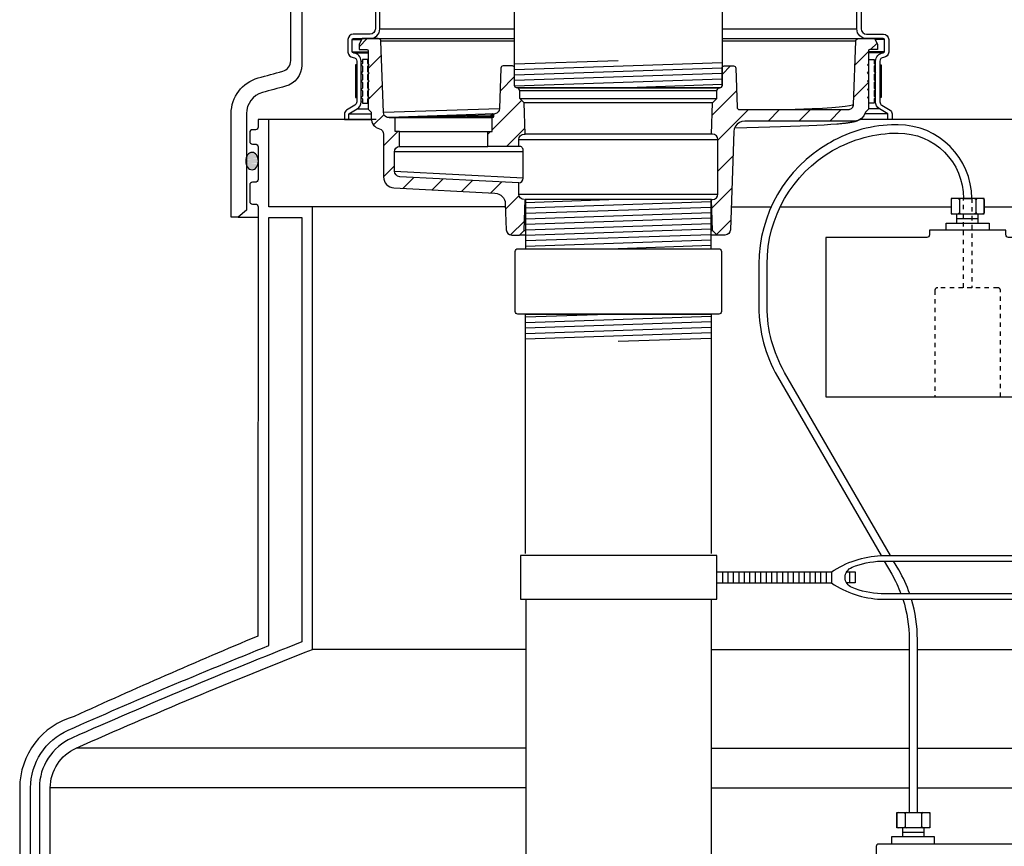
# Model space of a CAD drawing. Extents: x -169 to 2224, y 0 to 2796.
# Tile 39 of 256: x 139 to 162, y 844 to 863. Entities that reach past the tile are written whole.
import ezdxf

# ---------------------------------------------------------------- set-up
doc = ezdxf.new("R2010")
doc.units = 0
doc.header["$MEASUREMENT"] = 0
doc.linetypes.add('HIDDEN5', pattern=[0.05, 0.025, -0.025])
for name, color, linetype in [('FRP-SUMP', 2, 'CONTINUOUS'), ('GALV-4-PIPE', 4, 'CONTINUOUS'), ('J-BOX', 2, 'CONTINUOUS'), ('MULTI-PORT-SPILL-BUCKET', 1, 'CONTINUOUS'), ('MULTI-PORT-SPILL-BUCKET-HATCH', 7, 'CONTINUOUS'), ('MULTI-PORT-SPILL-BUCKET-SHROUD', 1, 'CONTINUOUS'), ('PROBE', 2, 'CONTINUOUS'), ('THREADED-ADAPTOR', 4, 'CONTINUOUS')]:
    doc.layers.add(name, color=color, linetype=linetype)
pattern_1 = [(45, (-7684.807, -328.87903), (-0.35355339, 0.35355339), [])]

msp = doc.modelspace()

# ---------------------------------------------------------------- hatches: boundary and pattern name
at = {"layer": 'FRP-SUMP'}
h = msp.add_hatch(color=256, dxfattribs=at)
edge = h.paths.add_edge_path()
edge.add_ellipse((144.76906, 859.38277), major_axis=(0, 0.2), ratio=0.72085956, start_angle=-71.031832, end_angle=77.321789, ccw=False)
edge.add_line((144.9054, 859.44778), (144.9054, 859.31776))
edge.add_ellipse((144.76906, 859.38277), major_axis=(0, 0.2), ratio=0.72085956, start_angle=102.678211, end_angle=251.031832, ccw=False)
edge.add_line((144.6284, 859.33887), (144.6284, 859.42666))
at = {"layer": 'MULTI-PORT-SPILL-BUCKET-HATCH', "linetype": 'Continuous'}
h = msp.add_hatch(dxfattribs=at)
h.set_pattern_fill('LINE', color=256, scale=4, angle=45, style=0)
h.set_pattern_definition(pattern_1)
edge = h.paths.add_edge_path()
edge.add_arc((150.99915, 858.62592), 0.125, 180, 270, ccw=False)
edge.add_line((150.87415, 858.62592), (150.87415, 858.88515))
edge.add_line((150.87415, 858.88515), (148.1493, 859.02581))
edge.add_arc((148.15575, 859.15065), 0.125, 180, 267.044976, ccw=False)
edge.add_line((148.03075, 859.15065), (148.03075, 859.59435))
edge.add_arc((148.15575, 859.59435), 0.125, 94.525391, 180, ccw=False)
edge.add_line((148.14588, 859.71897), (148.1458, 860.05813))
edge.add_line((148.1458, 860.05813), (148.04459, 860.05813))
edge.add_line((148.04459, 860.05813), (148.04459, 860.37133))
edge.add_line((148.04459, 860.37133), (147.9061, 860.37133))
edge.add_line((147.9061, 860.37133), (147.9061, 860.37666))
edge.add_line((147.9061, 860.37666), (147.9061, 860.37772))
edge.add_line((147.9061, 860.37772), (147.87308, 860.38092))
edge.add_line((147.87308, 860.38092), (147.84325, 860.39264))
edge.add_line((147.84325, 860.39264), (147.81662, 860.41075))
edge.add_line((147.81662, 860.41075), (147.79637, 860.43632))
edge.add_line((147.79637, 860.43632), (147.78253, 860.46615))
edge.add_line((147.78253, 860.46615), (147.7772, 860.49811))
edge.add_line((147.7772, 860.49811), (147.72076, 862.12737))
edge.add_arc((147.65809, 862.12499), 0.06272, 2.173434, 90.189466)
edge.add_line((147.65788, 862.18771), (147.29035, 862.18771))
edge.add_line((147.29035, 862.18771), (147.2179, 862.06307))
edge.add_line((147.2179, 862.06307), (147.2179, 861.93842))
edge.add_line((147.2179, 861.93842), (147.39759, 861.93842))
edge.add_arc((147.39723, 861.90682), 0.03161, -0.643124, 89.356876, ccw=False)
edge.add_line((147.42884, 861.90646), (147.42884, 860.57055))
edge.add_line((147.42884, 860.57055), (147.49915, 860.50024))
edge.add_line((147.49915, 860.50024), (147.49915, 860.36174))
edge.add_arc((147.74843, 860.36174), 0.24929, 180, 255.438151)
edge.add_arc((147.65573, 859.99947), 0.12467, -0.457939, 76.061689, ccw=False)
edge.add_line((147.78039, 859.99847), (147.78039, 859.01878))
edge.add_arc((148.03039, 859.01878), 0.25, 180, 266.995515)
edge.add_line((148.01729, 858.76912), (150.33107, 858.64768))
edge.add_arc((150.31797, 858.39802), 0.25, 1.999992, 86.995515, ccw=False)
edge.add_line((150.56782, 858.40675), (150.58869, 857.80906))
edge.add_arc((150.71361, 857.81342), 0.125, 182, 270)
edge.add_line((150.71361, 857.68842), (150.89445, 857.68842))
edge.add_line((150.89445, 857.68842), (150.99731, 857.79128))
edge.add_line((150.99731, 857.79128), (151.0194, 858.50092))
h = msp.add_hatch(dxfattribs=at)
h.set_pattern_fill('LINE', color=256, scale=4, angle=45, style=0)
h.set_pattern_definition([(45, (-7820.6095, -300.3843), (-0.35355339, 0.35355339), [])])
edge = h.paths.add_edge_path()
edge.add_line((158.8819, 860.57112), (158.81165, 860.50092))
edge.add_line((158.81165, 860.50092), (158.78056, 860.42156))
edge.add_line((158.78056, 860.42156), (158.72472, 860.35726))
edge.add_line((158.72472, 860.35726), (158.65059, 860.31547))
edge.add_line((158.65059, 860.31547), (158.56667, 860.30095))
edge.add_line((158.56667, 860.30095), (156.05055, 860.30095))
edge.add_line((156.05055, 860.30095), (155.987, 860.29259))
edge.add_line((155.987, 860.29259), (155.92789, 860.26861))
edge.add_line((155.92789, 860.26861), (155.8768, 860.23065))
edge.add_line((155.8768, 860.23065), (155.83718, 860.1809))
edge.add_line((155.83718, 860.1809), (155.81124, 860.12271))
edge.add_line((155.81124, 860.12271), (155.80071, 860.05952))
edge.add_line((155.80071, 860.05952), (155.72212, 857.80906))
edge.add_arc((155.59719, 857.81342), 0.125, 270, 358, ccw=False)
edge.add_line((155.59719, 857.68842), (155.41635, 857.68842))
edge.add_line((155.41635, 857.68842), (155.3135, 857.79128))
edge.add_line((155.3135, 857.79128), (155.2914, 858.50092))
edge.add_line((155.2914, 858.50092), (155.31165, 858.50092))
edge.add_arc((155.31165, 858.62592), 0.125, 270, 360)
edge.add_line((155.43665, 858.62592), (155.43665, 859.87592))
edge.add_arc((155.31165, 859.87592), 0.125, 0, 90)
edge.add_line((155.31165, 860.00092), (155.2914, 860.00092))
edge.add_line((155.2914, 860.00092), (155.3136, 860.71382))
edge.add_line((155.3136, 860.71382), (155.4132, 860.81342))
edge.add_line((155.4132, 860.81342), (155.4132, 861.00092))
edge.add_line((155.4132, 861.00092), (155.44929, 861.06342))
edge.add_line((155.44929, 861.06342), (155.4804, 861.06342))
edge.add_arc((155.48041, 861.11342), 0.05, 269.996427, 360.000659)
edge.add_line((155.5304, 861.11342), (155.5304, 861.51343))
edge.add_arc((155.5804, 861.51343), 0.05, 89.996427, 180.000659, ccw=False)
edge.add_line((155.5804, 861.56342), (155.79462, 861.56342))
edge.add_arc((155.79462, 861.51343), 0.05, 1.99832, 90.004096, ccw=False)
edge.add_line((155.84459, 861.51517), (155.87589, 860.61899))
edge.add_line((155.87589, 860.61899), (155.87634, 860.61339))
edge.add_line((155.87634, 860.61339), (155.87732, 860.60787))
edge.add_line((155.87732, 860.60787), (155.88037, 860.59822))
edge.add_line((155.88037, 860.59822), (155.88499, 860.58923))
edge.add_line((155.88499, 860.58923), (155.89105, 860.58114))
edge.add_line((155.89105, 860.58114), (155.89838, 860.57419))
edge.add_line((155.89838, 860.57419), (155.90678, 860.56857))
edge.add_line((155.90678, 860.56857), (155.916, 860.56442))
edge.add_line((155.916, 860.56442), (155.92578, 860.5619))
edge.add_line((155.92578, 860.5619), (155.93585, 860.56104))
edge.add_line((155.93585, 860.56104), (158.41536, 860.56104))
edge.add_line((158.41536, 860.56104), (158.42696, 860.56158))
edge.add_line((158.42696, 860.56158), (158.43846, 860.56319))
edge.add_line((158.43846, 860.56319), (158.45875, 860.56884))
edge.add_line((158.45875, 860.56884), (158.47783, 860.57778))
edge.add_line((158.47783, 860.57778), (158.49512, 860.58983))
edge.add_line((158.49512, 860.58983), (158.51016, 860.60459))
edge.add_line((158.51016, 860.60459), (158.52249, 860.62169))
edge.add_line((158.52249, 860.62169), (158.5318, 860.64061))
edge.add_line((158.5318, 860.64061), (158.53777, 860.66083))
edge.add_line((158.53777, 860.66083), (158.54029, 860.68176))
edge.add_line((158.54029, 860.68176), (158.5908, 862.1281))
edge.add_arc((158.65326, 862.12592), 0.0625, 90, 178, ccw=False)
edge.add_line((158.65326, 862.18842), (159.02073, 862.18842))
edge.add_line((159.02073, 862.18842), (159.0929, 862.06342))
edge.add_line((159.0929, 862.06342), (159.0929, 861.93842))
edge.add_line((159.0929, 861.93842), (158.91315, 861.93842))
edge.add_arc((158.91315, 861.90717), 0.03125, 90, 180)
edge.add_line((158.8819, 861.90717), (158.8819, 860.57112))
h = msp.add_hatch(dxfattribs=at)
h.set_pattern_fill('LINE', color=256, scale=4, angle=45, style=0)
h.set_pattern_definition(pattern_1)
h.paths.add_polyline_path([(150.99721, 860.71382), (150.8976, 860.81342), (150.8976, 861.00092), (150.86152, 861.06342), (150.8304, 861.06342, -0.4142352), (150.7804, 861.11342), (150.7804, 861.51343, 0.4142352), (150.7304, 861.56342), (150.51619, 861.56342, 0.40405554), (150.46622, 861.51517), (150.43416, 860.59726, -0.37830961), (150.31732, 860.4626, 0.30262283), (150.29811, 860.43376), (150.29811, 860.40152, -0.41421356), (150.26686, 860.37027), (150.26686, 860.05813), (150.16565, 860.05813), (150.16557, 859.71897), (150.87415, 859.71935), (150.87415, 859.87592, -0.41421356), (150.99915, 860.00092), (151.0194, 860.00092)])

# ---------------------------------------------------------------- linework, layer by layer
at = {"layer": 'FRP-SUMP', "color": 7, "linetype": 'Continuous'}
for p, q in [((147.61249, 860.33715), (145.1554, 860.33715)), ((163.61249, 860.33715), (158.81044, 860.33715)), ((150.57025, 858.33715), (146.1554, 858.33715)), ((155.74056, 858.33715), (156.65661, 858.33715)), ((156.86367, 858.33715), (160.77519, 858.33715)), ((161.53562, 858.33715), (166.57025, 858.33715)), ((151.0304, 848.19664), (146.1554, 848.19664)), ((155.2804, 848.19664), (159.81651, 848.19664)), ((160.00401, 848.19664), (167.0304, 848.19664)), ((151.03752, 845.93627), (140.74328, 845.93627)), ((155.2804, 845.93627), (159.81651, 845.93627)), ((160.00401, 845.93627), (167.02329, 845.93627)), ((151.03752, 845.02195), (140.14828, 845.02195)), ((155.2804, 845.02195), (159.81651, 845.02195)), ((160.00401, 845.02195), (167.02329, 845.02195))]:
    msp.add_line(p, q, dxfattribs=at)
at = {"layer": 'FRP-SUMP', "color": 7}
msp.add_line((144.44862, 858.09596), (144.90532, 858.0958), dxfattribs=at)
at = {"layer": 'FRP-SUMP'}
msp.add_lwpolyline([(145.00503, 860.95171, 0.33616492), (144.64013, 860.47031), (144.64013, 858.25665), (144.44862, 858.09596), (144.29, 858.09596), (144.29013, 858.25665), (144.29013, 860.47031, -0.33616492), (144.91045, 861.28869, -0.00312802), (145.47007, 861.44229, 0.33950342), (145.6554, 861.68378), (145.6554, 864.96665), (145.90513, 864.96665), (145.90513, 861.57971, -0.33985649), (145.53384, 861.09656, 0.00350371)], format="xyb", close=True, dxfattribs=at)
for points in [[(140.14828, 836.35113), (140.14828, 845.02195, -0.29672907), (140.74328, 845.93627, -0.01067744), (146.1554, 848.19664), (146.1554, 858.33715), (145.1554, 858.33715), (145.1554, 860.33715), (144.9054, 860.33715), (144.9054, 860.16028, -0.41421356), (144.8454, 860.10028), (144.7754, 860.10028, 0.41421356), (144.7154, 860.04028), (144.7154, 859.83465, 0.41421356), (144.7779, 859.77215), (144.8404, 859.77215, -0.38676832), (144.9054, 859.70965), (144.9054, 858.95965, -0.38676832), (144.8404, 858.89715), (144.7779, 858.89715, 0.41421356), (144.7154, 858.83465), (144.7154, 858.45965, 0.41421356), (144.7779, 858.39715), (144.8454, 858.39715, -0.41421356), (144.9054, 858.33715), (144.90193, 848.50212, 0.00822165), (140.69217, 846.65962, 0.33671624), (139.44828, 845.02195), (139.44828, 836.35113)], [(139.69828, 836.35113), (139.69828, 845.02195, -0.29672907), (140.56103, 846.34771, -0.0090466), (145.1554, 848.28417), (145.1554, 858.08715), (145.9054, 858.08715), (145.9054, 848.36693, 0.01036772), (140.64203, 846.16484, 0.29672907), (139.89828, 845.02195), (139.89828, 836.35113)]]:
    msp.add_lwpolyline(points, format="xyb", dxfattribs=at)
at = {"layer": 'FRP-SUMP', "linetype": 'Continuous'}
msp.add_lwpolyline([(160.2804, 857.80228), (160.2804, 857.69502, -0.41421356), (160.2179, 857.63252), (157.9056, 857.63252), (157.9056, 853.98252), (164.40521, 853.98252), (164.40521, 857.63252), (162.0929, 857.63252, -0.41421356), (162.0304, 857.69502), (162.0304, 857.80228)], format="xyb", close=True, dxfattribs=at)
at = {"layer": 'FRP-SUMP', "extrusion": (0, 0, -1)}
msp.add_ellipse((144.76906, 859.38277), major_axis=(0, 0.2), ratio=0.72085956, dxfattribs=at)
at = {"layer": 'GALV-4-PIPE', "color": 7}
for p, q in [((150.7804, 861.60878), (153.1554, 861.68878)), ((150.7804, 861.48371), (155.5304, 861.6437)), ((150.7804, 861.35864), (155.5304, 861.51863)), ((150.7804, 861.23357), (155.5304, 861.39356)), ((150.7804, 861.1085), (155.5304, 861.26849)), ((153.1554, 861.06342), (155.5304, 861.14342)), ((153.1554, 855.87529), (151.0304, 855.80371)), ((155.2804, 855.82179), (151.0304, 855.67864)), ((155.2804, 855.69672), (151.0304, 855.55357)), ((155.2804, 855.57165), (151.0304, 855.4285)), ((155.2804, 855.44658), (151.0304, 855.30342)), ((155.2804, 855.32151), (153.1554, 855.24993)), ((155.5376, 849.97024), (155.5376, 849.72024)), ((155.6626, 849.97024), (155.6626, 849.72024)), ((155.7876, 849.97024), (155.7876, 849.72024)), ((155.9126, 849.97024), (155.9126, 849.72024)), ((156.0376, 849.97024), (156.0376, 849.72024)), ((156.1626, 849.97024), (156.1626, 849.72024)), ((156.2876, 849.97024), (156.2876, 849.72024)), ((156.4126, 849.97024), (156.4126, 849.72024)), ((156.5376, 849.97024), (156.5376, 849.72024)), ((156.6626, 849.97024), (156.6626, 849.72024)), ((156.7876, 849.97024), (156.7876, 849.72024)), ((156.9126, 849.97024), (156.9126, 849.72024)), ((157.0376, 849.97024), (157.0376, 849.72024)), ((157.1626, 849.97024), (157.1626, 849.72024)), ((157.2876, 849.97024), (157.2876, 849.72024)), ((157.4126, 849.97024), (157.4126, 849.72024)), ((157.5376, 849.97024), (157.5376, 849.72024)), ((157.6626, 849.97024), (157.6626, 849.72024)), ((157.7876, 849.97024), (157.7876, 849.72024)), ((157.9126, 849.97024), (157.9126, 849.72024)), ((158.4522, 849.97024), (158.4522, 849.72024))]:
    msp.add_line(p, q, dxfattribs=at)
at = {"layer": 'GALV-4-PIPE', "color": 3}
msp.add_line((158.0376, 849.97024), (158.0376, 849.72024), dxfattribs=at)
at = {"layer": 'GALV-4-PIPE', "linetype": 'Continuous'}
msp.add_lwpolyline([(150.7804, 861.1103), (150.7804, 863.46067), (155.5304, 863.46067), (155.5304, 861.1103, -0.41421356), (155.48353, 861.06342), (150.82728, 861.06342, -0.41421356)], format="xyb", close=True, dxfattribs=at)
at = {"layer": 'GALV-4-PIPE'}
for points in [[(151.0304, 850.3968), (151.0304, 855.87529), (155.2804, 855.87529), (155.2804, 850.3968)], [(151.03752, 849.34524), (151.03752, 814.71166), (155.28752, 814.71166), (155.28752, 849.34524)]]:
    msp.add_lwpolyline(points, dxfattribs=at)
at = {"layer": 'GALV-4-PIPE', "color": 3}
msp.add_lwpolyline([(150.9126, 849.34524), (155.4126, 849.34524), (155.4126, 850.34524), (150.9126, 850.34524)], close=True, dxfattribs=at)
for points in [[(155.4126, 849.97024), (158.0376, 849.97024, -0.13883235), (159.16923, 850.34524), (163.15597, 850.34524, -0.13883235), (164.2876, 849.97024), (166.9126, 849.97024)], [(155.4126, 849.72024), (158.0376, 849.72024, 0.13883235), (159.16923, 849.34524), (163.15597, 849.34524, 0.13883235), (164.2876, 849.72024), (166.9126, 849.72024)]]:
    msp.add_lwpolyline(points, format="xyb", dxfattribs=at)
msp.add_lwpolyline([(158.50675, 849.61277, -0.67981468), (158.50675, 850.07771, -0.0830122), (159.17202, 850.22024), (163.15317, 850.22024, -0.0830122), (163.81844, 850.07771, -0.67981468), (163.81844, 849.61277, -0.0830122), (163.15317, 849.47024), (159.17202, 849.47024, -0.0830122)], format="xyb", close=True, dxfattribs=at)
msp.add_lwpolyline([(158.38221, 849.97024), (158.5772, 849.97024), (158.5772, 849.72024), (158.38221, 849.72024)], dxfattribs=at)
at = {"layer": 'J-BOX'}
msp.add_lwpolyline([(163.24978, 839.60459), (163.24978, 843.68222, 0.41421356), (163.19422, 843.73778), (159.11659, 843.73778, 0.41421356), (159.06103, 843.68222), (159.06103, 839.60459, 0.41421356), (159.11659, 839.54903), (163.19422, 839.54903, 0.41421356)], format="xyb", close=True, dxfattribs=at)
at = {"layer": 'MULTI-PORT-SPILL-BUCKET', "color": 7, "linetype": 'Continuous'}
for p, q in [((147.06353, 862.1656), (147.2769, 862.1656)), ((147.08036, 862.18842), (150.7804, 862.18842)), ((155.5304, 862.18842), (159.23044, 862.18842)), ((150.7804, 862.12811), (147.72001, 862.12811)), ((158.5908, 862.12811), (155.5304, 862.12811)), ((147.06353, 861.88435), (147.4289, 861.88435)), ((147.08982, 861.8593), (147.4289, 861.8593)), ((147.4204, 861.71342), (147.4289, 861.71342)), ((147.4204, 861.55717), (147.4289, 861.55717)), ((147.4204, 861.36967), (147.4289, 861.36967)), ((147.4204, 861.18217), (147.4289, 861.18217)), ((150.87256, 861.06342), (155.44929, 861.06342)), ((147.4204, 860.99467), (147.4289, 860.99467)), ((150.8976, 861.00092), (155.4132, 861.00092)), ((150.90848, 860.81342), (155.4132, 860.81342)), ((147.4204, 860.80717), (147.4289, 860.80717)), ((147.4204, 860.71342), (147.4289, 860.71342)), ((147.77708, 860.5015), (150.43372, 860.58514)), ((155.3136, 860.71382), (150.99721, 860.71382)), ((150.32834, 860.46499), (147.9061, 860.37772)), ((155.2914, 860.00092), (151.0194, 860.00092)), ((150.87415, 859.87592), (155.43665, 859.87592)), ((150.97978, 859.59471), (148.03075, 859.59471)), ((150.97978, 858.99466), (148.0308, 859.14689)), ((150.87415, 858.62592), (155.43665, 858.62592)), ((155.2914, 858.50092), (151.0194, 858.50092)), ((151.0304, 857.68842), (150.89445, 857.68842)), ((150.99731, 857.79128), (151.0304, 857.79128)), ((155.2804, 857.79128), (155.3135, 857.79128)), ((155.41635, 857.68842), (155.2804, 857.68842))]:
    msp.add_line(p, q, dxfattribs=at)
at = {"layer": 'MULTI-PORT-SPILL-BUCKET', "color": 2, "linetype": 'Continuous'}
for p, q in [((158.8904, 860.99467), (158.8819, 860.99467)), ((158.8904, 860.80717), (158.8819, 860.80717)), ((158.81165, 860.50092), (158.8117, 860.50092))]:
    msp.add_line(p, q, dxfattribs=at)
at = {"layer": 'MULTI-PORT-SPILL-BUCKET', "linetype": 'Continuous'}
for p, q in [((148.1458, 860.05813), (150.16565, 860.05813)), ((148.14588, 859.71897), (150.16557, 859.71847))]:
    msp.add_line(p, q, dxfattribs=at)
for points in [[(150.99915, 858.50092, -0.41421356), (150.87415, 858.62592), (150.87415, 858.88515), (148.1493, 859.02581, -0.39918704), (148.03075, 859.15065), (148.03075, 859.59435, -0.3912647), (148.14588, 859.71897), (148.1458, 860.05813), (148.04459, 860.05813), (148.04459, 860.37133), (147.9061, 860.37133), (147.9061, 860.37666), (147.9061, 860.37772), (147.87308, 860.38092), (147.84325, 860.39264), (147.81662, 860.41075), (147.79637, 860.43632), (147.78253, 860.46615), (147.7772, 860.49811), (147.72076, 862.12737, 0.4041076), (147.65788, 862.18771), (147.29035, 862.18771), (147.2179, 862.06307), (147.2179, 861.93842), (147.39759, 861.93842, -0.41421356), (147.42884, 861.90646), (147.42884, 860.57055), (147.49915, 860.50024), (147.49915, 860.36174, 0.34158774), (147.68576, 860.12047, -0.34686572), (147.78039, 859.99847), (147.78039, 859.01878, 0.39893686), (148.01729, 858.76912), (150.33107, 858.64768, -0.38885624), (150.56782, 858.40675), (150.58869, 857.80906, 0.40402623), (150.71361, 857.68842), (150.89445, 857.68842), (150.99731, 857.79128), (151.0194, 858.50092)], [(158.8819, 860.57112), (158.81165, 860.50092), (158.78056, 860.42156), (158.72472, 860.35726), (158.65059, 860.31547), (158.56667, 860.30095), (156.05055, 860.30095), (155.987, 860.29259), (155.92789, 860.26861), (155.8768, 860.23065), (155.83718, 860.1809), (155.81124, 860.12271), (155.80071, 860.05952), (155.72212, 857.80906, -0.40402623), (155.59719, 857.68842), (155.41635, 857.68842), (155.3135, 857.79128), (155.2914, 858.50092), (155.31165, 858.50092, 0.41421356), (155.43665, 858.62592), (155.43665, 859.87592, 0.41421356), (155.31165, 860.00092), (155.2914, 860.00092), (155.3136, 860.71382), (155.4132, 860.81342), (155.4132, 861.00092), (155.44929, 861.06342), (155.4804, 861.06342, 0.4142352), (155.5304, 861.11342), (155.5304, 861.51343, -0.4142352), (155.5804, 861.56342), (155.79462, 861.56342, -0.40405554), (155.84459, 861.51517), (155.87589, 860.61899), (155.87634, 860.61339), (155.87732, 860.60787), (155.88037, 860.59822), (155.88499, 860.58923), (155.89105, 860.58114), (155.89838, 860.57419), (155.90678, 860.56857), (155.916, 860.56442), (155.92578, 860.5619), (155.93585, 860.56104), (158.41536, 860.56104), (158.42696, 860.56158), (158.43846, 860.56319), (158.45875, 860.56884), (158.47783, 860.57778), (158.49512, 860.58983), (158.51016, 860.60459), (158.52249, 860.62169), (158.5318, 860.64061), (158.53777, 860.66083), (158.54029, 860.68176), (158.5908, 862.1281, -0.40402623), (158.65326, 862.18842), (159.02073, 862.18842), (159.0929, 862.06342), (159.0929, 861.93842), (158.91315, 861.93842, 0.41421356), (158.8819, 861.90717), (158.8819, 860.57112)], [(150.87415, 859.71935), (150.87415, 859.87592, -0.41421356), (150.99915, 860.00092), (151.0194, 860.00092), (150.99721, 860.71382), (150.8976, 860.81342), (150.8976, 861.00092), (150.86152, 861.06342), (150.8304, 861.06342, -0.4142352), (150.7804, 861.11342), (150.7804, 861.51343, 0.4142352), (150.7304, 861.56342), (150.51619, 861.56342, 0.40405554), (150.46622, 861.51517), (150.43375, 860.58553, -0.32549852), (150.33066, 860.46507), (150.32834, 860.46499, 0.4046463), (150.29811, 860.43376), (150.29811, 860.40152, -0.41421356), (150.26686, 860.37027), (148.04459, 860.37133)], [(150.87415, 858.88515, 0.39700702), (150.97978, 858.99466), (150.97978, 859.59471), (150.97978, 859.60643), (150.97765, 859.62774), (150.97339, 859.64798), (150.96593, 859.66822), (150.95741, 859.68526), (150.94782, 859.70018), (150.93717, 859.71083), (150.92545, 859.71722), (150.91373, 859.71935), (150.87415, 859.71935), (150.16557, 859.71897), (150.16565, 860.05813), (150.26686, 860.05813), (150.26686, 860.37027)]]:
    msp.add_lwpolyline(points, format="xyb", dxfattribs=at)
at = {"layer": 'MULTI-PORT-SPILL-BUCKET', "color": 2, "linetype": 'Continuous'}
for points in [[(147.4204, 860.99467), (147.45165, 861.02592), (147.4204, 861.05717), (147.4204, 861.18217), (147.45165, 861.21342), (147.4204, 861.24467), (147.4204, 861.36967), (147.45165, 861.40092), (147.4204, 861.43217), (147.4204, 861.55717), (147.45165, 861.58842), (147.4204, 861.61967), (147.4204, 861.71342), (147.2954, 861.71342), (147.2954, 861.61967), (147.26415, 861.58842), (147.2954, 861.55717), (147.2954, 861.43217), (147.26415, 861.40092), (147.2954, 861.36967), (147.2954, 861.24467), (147.26415, 861.21342), (147.2954, 861.18217), (147.2954, 861.05717), (147.26415, 861.02592), (147.2954, 860.99467), (147.2954, 860.86967), (147.26415, 860.83842), (147.2954, 860.80717), (147.2954, 860.71342), (147.4204, 860.71342), (147.4204, 860.80717), (147.45165, 860.83842), (147.4204, 860.86967)], [(158.8904, 860.99467), (158.85915, 861.02592), (158.8904, 861.05717), (158.8904, 861.18217), (158.85915, 861.21342), (158.8904, 861.24467), (158.8904, 861.36967), (158.85915, 861.40092), (158.8904, 861.43217), (158.8904, 861.55717), (158.85915, 861.58842), (158.8904, 861.61967), (158.8904, 861.71342), (159.0154, 861.71342), (159.0154, 861.61967), (159.04665, 861.58842), (159.0154, 861.55717), (159.0154, 861.43217), (159.04665, 861.40092), (159.0154, 861.36967), (159.0154, 861.24467), (159.04665, 861.21342), (159.0154, 861.18217), (159.0154, 861.05717), (159.04665, 861.02592), (159.0154, 860.99467), (159.0154, 860.86967), (159.04665, 860.83842), (159.0154, 860.80717), (159.0154, 860.71342), (158.8904, 860.71342), (158.8904, 860.80717), (158.85915, 860.83842), (158.8904, 860.86967)]]:
    msp.add_lwpolyline(points, close=True, dxfattribs=at)
at = {"layer": 'MULTI-PORT-SPILL-BUCKET', "color": 7, "linetype": 'Continuous'}
for points in [[(158.54007, 860.67994), (158.51532, 860.66441), (158.45248, 860.64904), (158.35226, 860.6339), (158.21553, 860.61915), (158.04234, 860.60486), (157.83374, 860.59106), (157.59213, 860.5779), (157.20345, 860.56108)], [(150.29811, 860.43376), (150.23993, 860.43185), (147.9061, 860.37133)], [(150.29811, 860.40152), (150.23987, 860.40152), (148.04459, 860.37133)], [(158.72472, 860.35726), (158.71415, 860.34898), (158.69741, 860.33647), (158.68197, 860.32651), (158.6653, 860.31715), (158.65016, 860.30977), (158.63241, 860.30221), (158.6161, 860.29618), (158.59443, 860.28923), (158.57348, 860.28349), (158.5382, 860.27534), (158.50155, 860.26825), (158.46022, 860.26131), (158.41322, 860.25481), (158.40554, 860.25388), (158.39861, 860.25291), (158.38245, 860.25143), (158.3672, 860.25108)], [(158.56482, 860.30088), (158.56595, 860.29915), (158.5391, 860.28325), (158.47259, 860.26704), (158.3672, 860.25108), (158.2708, 860.24017), (158.1557, 860.22948), (158.02231, 860.21905), (157.87112, 860.20893), (157.70269, 860.19915), (157.51762, 860.18974), (157.31659, 860.18073), (157.10035, 860.17217), (156.86968, 860.16408), (156.62542, 860.15649), (156.36848, 860.14942), (156.09978, 860.14292), (155.82031, 860.13699)], [(158.39861, 860.25291), (158.37298, 860.24976), (158.34624, 860.24666), (158.28893, 860.2405), (158.22558, 860.2345), (158.19911, 860.23225), (158.1557, 860.22948)]]:
    msp.add_lwpolyline(points, dxfattribs=at)
msp.add_lwpolyline([(150.27248, 860.46316), (150.27016, 860.46308, 0.4046463), (150.23993, 860.43185), (150.23987, 860.40152, -0.41421356), (150.20862, 860.37027)], format="xyb", dxfattribs=at)
at = {"layer": 'MULTI-PORT-SPILL-BUCKET-SHROUD', "color": 7, "linetype": 'Continuous'}
for p, q in [((147.6929, 862.40935), (150.7804, 862.40935)), ((155.5304, 862.40935), (158.6179, 862.40935)), ((159.24728, 862.1656), (159.03391, 862.1656)), ((159.24728, 861.88435), (158.8819, 861.88435)), ((159.22099, 861.8593), (158.8819, 861.8593)), ((158.8904, 861.71342), (158.8819, 861.71342)), ((147.2654, 861.67218), (147.2954, 861.67218)), ((147.4204, 861.61967), (147.42888, 861.61967)), ((158.8904, 861.61967), (158.88192, 861.61967)), ((159.0454, 861.67218), (159.0154, 861.67218)), ((147.4204, 861.43217), (147.4289, 861.43217)), ((158.8904, 861.43217), (158.8819, 861.43217)), ((147.4204, 861.24467), (147.4289, 861.24467)), ((147.4204, 861.05717), (147.4289, 861.05717)), ((158.8904, 861.24467), (158.8819, 861.24467)), ((158.8904, 861.05717), (158.8819, 861.05717)), ((147.16543, 860.83842), (147.1604, 860.83842)), ((147.4204, 860.86967), (147.4289, 860.86967)), ((158.8904, 860.86967), (158.8819, 860.86967)), ((159.14538, 860.83842), (159.1504, 860.83842)), ((147.2654, 860.74079), (147.2954, 860.74079)), ((158.8904, 860.71342), (158.8819, 860.71342)), ((159.0454, 860.74079), (159.0154, 860.74079)), ((146.9854, 860.46374), (147.49915, 860.46374)), ((147.17396, 860.57623), (147.4289, 860.57623)), ((159.3254, 860.46374), (158.79709, 860.46374)), ((159.13684, 860.57623), (158.8819, 860.57623)), ((146.9854, 860.33842), (147.50024, 860.33842)), ((159.3254, 860.33842), (158.70002, 860.33842))]:
    msp.add_line(p, q, dxfattribs=at)
at = {"layer": 'MULTI-PORT-SPILL-BUCKET-SHROUD', "color": 1, "linetype": 'Continuous'}
for points in [[(147.5929, 862.96649), (147.5929, 862.40935, -0.41421356), (147.47415, 862.2906), (147.08499, 862.2906, 0.38409502), (146.96353, 862.16914), (146.96353, 861.88077, 0.38057787), (147.08346, 861.75951, -0.39570541), (147.1654, 861.67218), (147.1654, 860.74024, -0.26412454), (147.12226, 860.66182), (146.93417, 860.54962, 0.26412454), (146.8854, 860.46729), (146.8854, 860.33842), (146.9854, 860.33842), (146.9854, 860.46374)], [(146.9854, 860.46374), (147.17396, 860.57623, 0.26412454), (147.2654, 860.74079), (147.2654, 861.67218, 0.39570541), (147.08982, 861.8593, -0.36364842), (147.06353, 861.88435), (147.06353, 862.1656, -0.35077115), (147.08853, 862.1906), (147.47415, 862.1906, 0.41421356), (147.6929, 862.40935), (147.6929, 862.96649, 0.26853007)]]:
    msp.add_lwpolyline(points, format="xyb", dxfattribs=at)
at = {"layer": 'MULTI-PORT-SPILL-BUCKET-SHROUD', "linetype": 'Continuous'}
for points in [[(159.3254, 860.46374), (159.13684, 860.57623, -0.26412454), (159.0454, 860.74079), (159.0454, 861.67218, -0.39570541), (159.22099, 861.8593, 0.36364842), (159.24728, 861.88435), (159.24728, 862.1656, 0.35077115), (159.22228, 862.1906), (158.83665, 862.1906, -0.41421356), (158.6179, 862.40935), (158.6179, 862.96649, -0.26853007)], [(158.7179, 862.96649), (158.7179, 862.40935, 0.41421356), (158.83665, 862.2906), (159.22582, 862.2906, -0.38409502), (159.34728, 862.16914), (159.34728, 861.88077, -0.38057787), (159.22734, 861.75951, 0.39570541), (159.1454, 861.67218), (159.1454, 860.74024, 0.26412454), (159.18855, 860.66182), (159.37664, 860.54962, -0.26412454), (159.4254, 860.46729), (159.4254, 860.33842), (159.3254, 860.33842), (159.3254, 860.46374)]]:
    msp.add_lwpolyline(points, format="xyb", dxfattribs=at)
at = {"layer": 'MULTI-PORT-SPILL-BUCKET-SHROUD', "color": 7, "linetype": 'Continuous'}
for points in [[(147.1604, 861.58842), (147.1354, 861.58842), (147.1354, 860.83842), (147.1604, 860.83842), (147.1604, 861.58842), (147.16166, 861.58842), (147.16543, 861.58842)], [(159.1504, 861.58842), (159.1754, 861.58842), (159.1754, 860.83842), (159.1504, 860.83842), (159.1504, 861.58842), (159.14915, 861.58842), (159.14538, 861.58842)]]:
    msp.add_lwpolyline(points, dxfattribs=at)
at = {"layer": 'PROBE'}
for p, q in [((161.06165, 858.52533), (161.06165, 858.52533)), ((161.06165, 858.52533), (161.06165, 858.52533)), ((160.90593, 857.96393), (160.90593, 858.17514)), ((161.39478, 857.96393), (161.39478, 858.17514)), ((159.67089, 843.89942), (159.67089, 844.11064)), ((160.15973, 843.89942), (160.15973, 844.11064))]:
    msp.add_line(p, q, dxfattribs=at)
at = {"layer": 'PROBE', "color": 7}
for p, q in [((160.90593, 858.06953), (161.39478, 858.06953)), ((160.15973, 844.00503), (159.67089, 844.00503))]:
    msp.add_line(p, q, dxfattribs=at)
at = {"layer": 'PROBE'}
for points in [[(159.38726, 850.34524), (156.96358, 854.54318, -0.1316525), (156.56165, 856.04318), (156.56165, 857.02533, -0.26794919), (158.06165, 859.62341, -0.1316525), (159.56165, 860.02533), (159.56165, 860.02533, -0.41421356), (161.06165, 858.52533), (161.06165, 858.52533), (161.24915, 858.52533, 0.41421356), (159.56165, 860.21283), (159.51141, 860.21283, 0.1316525), (158.01141, 859.81091), (157.9679, 859.78579, 0.26794919), (156.37415, 857.02533), (156.37415, 856.04318, 0.1316525), (156.8012, 854.44943), (159.17075, 850.34524)], [(159.24292, 850.22024), (159.41459, 849.9229, -0.04176759), (159.62775, 849.47024)], [(159.82703, 849.47024, 0.04723541), (159.57697, 850.01665), (159.45943, 850.22024)], [(159.67121, 849.34524, -0.07828667), (159.81651, 848.4229), (159.81651, 844.46083), (160.00401, 844.46083), (160.00401, 848.4229, 0.07352216), (159.86765, 849.34524)]]:
    msp.add_lwpolyline(points, format="xyb", dxfattribs=at)
at = {"layer": 'PROBE', "color": 7}
for points in [[(160.80644, 858.52533, 0.41421356), (160.77519, 858.49408), (160.77519, 858.20639, 0.41421356), (160.80644, 858.17514)], [(160.93405, 858.52533, -0.41421356), (160.9653, 858.49408), (160.9653, 858.20639, -0.41421356), (160.93405, 858.17514)], [(160.99655, 858.52533, 0.41421356), (160.9653, 858.49408), (160.9653, 858.20639, 0.41421356), (160.99655, 858.17514)], [(161.31426, 858.52533, -0.41421356), (161.34551, 858.49408), (161.34551, 858.20639, -0.41421356), (161.31426, 858.17514)], [(161.37676, 858.52533, 0.41421356), (161.34551, 858.49408), (161.34551, 858.20639, 0.41421356), (161.37676, 858.17514)], [(161.50437, 858.52533, -0.41421356), (161.53562, 858.49408), (161.53562, 858.20639, -0.41421356), (161.50437, 858.17514)], [(159.5613, 844.46083, 0.41421356), (159.53005, 844.42958), (159.53005, 844.14189, 0.41421356), (159.5613, 844.11064)], [(159.68891, 844.46083, -0.41421356), (159.72016, 844.42958), (159.72016, 844.14189, -0.41421356), (159.68891, 844.11064)], [(159.75141, 844.46083, 0.41421356), (159.72016, 844.42958), (159.72016, 844.14189, 0.41421356), (159.75141, 844.11064)], [(160.06912, 844.46083, -0.41421356), (160.10037, 844.42958), (160.10037, 844.14189, -0.41421356), (160.06912, 844.11064)], [(160.13162, 844.46083, 0.41421356), (160.10037, 844.42958), (160.10037, 844.14189, 0.41421356), (160.13162, 844.11064)], [(160.25923, 844.46083, -0.41421356), (160.29048, 844.42958), (160.29048, 844.14189, -0.41421356), (160.25923, 844.11064)]]:
    msp.add_lwpolyline(points, format="xyb", dxfattribs=at)
at = {"layer": 'PROBE'}
for points in [[(161.53562, 858.52533), (160.77519, 858.52533), (160.77519, 858.17514), (161.53562, 858.17514)], [(159.53005, 844.46083), (160.29048, 844.46083), (160.29048, 844.11064), (159.53005, 844.11064)]]:
    msp.add_lwpolyline(points, close=True, dxfattribs=at)
at = {"layer": 'PROBE', "color": 7, "linetype": 'HIDDEN5'}
msp.add_lwpolyline([(161.24915, 858.52533), (161.24915, 856.48252), (161.06165, 856.48252), (161.06165, 858.52533)], close=True, dxfattribs=at)
at = {"layer": 'PROBE'}
for points in [[(160.66361, 857.80642), (160.66361, 857.96393), (161.6472, 857.96393), (161.6472, 857.80228)], [(160.39701, 843.74192), (160.39701, 843.89942), (159.41342, 843.89942), (159.41342, 843.73778)]]:
    msp.add_lwpolyline(points, dxfattribs=at)
at = {"layer": 'PROBE', "color": 7, "linetype": 'HIDDEN5'}
msp.add_lwpolyline([(161.9054, 853.98252), (161.9054, 856.42002, 0.41421356), (161.8429, 856.48252), (160.4679, 856.48252, 0.41421356), (160.4054, 856.42002), (160.4054, 853.98252), (161.9054, 853.98252)], format="xyb", dxfattribs=at)
at = {"layer": 'PROBE', "linetype": 'Continuous'}
for centre, start, end in [((161.50437, 858.20639), 270, 360), ((159.5613, 844.14189), 180, 270)]:
    msp.add_arc(centre, 0.03125, start, end, dxfattribs=at)
at = {"layer": 'THREADED-ADAPTOR', "color": 7}
for p, q in [((153.1554, 858.50092), (151.0304, 858.42935)), ((155.2804, 858.44743), (151.0304, 858.30428)), ((155.2804, 858.32236), (151.0304, 858.1792)), ((155.2804, 858.19729), (151.0304, 858.05413)), ((155.2804, 858.07222), (151.0304, 857.92906)), ((155.2804, 857.94715), (151.0304, 857.80399)), ((155.2804, 857.82207), (151.0304, 857.67892)), ((155.2804, 857.697), (151.0304, 857.55385)), ((155.2804, 857.57193), (151.0304, 857.42878)), ((155.2804, 857.44686), (153.1554, 857.37529))]:
    msp.add_line(p, q, dxfattribs=at)
at = {"layer": 'THREADED-ADAPTOR', "linetype": 'Continuous'}
msp.add_lwpolyline([(155.2804, 857.37529), (155.2804, 858.50092), (151.0304, 858.50092), (151.0304, 857.37529)], dxfattribs=at)
msp.add_lwpolyline([(155.45401, 855.87529), (150.85679, 855.87529, -0.41421356), (150.79429, 855.93779), (150.79429, 857.31279, -0.41421356), (150.85679, 857.37529), (155.45401, 857.37529, -0.41421356), (155.51651, 857.31279), (155.51651, 855.93779, -0.41421356)], format="xyb", close=True, dxfattribs=at)

doc.saveas('drawing.dxf')
